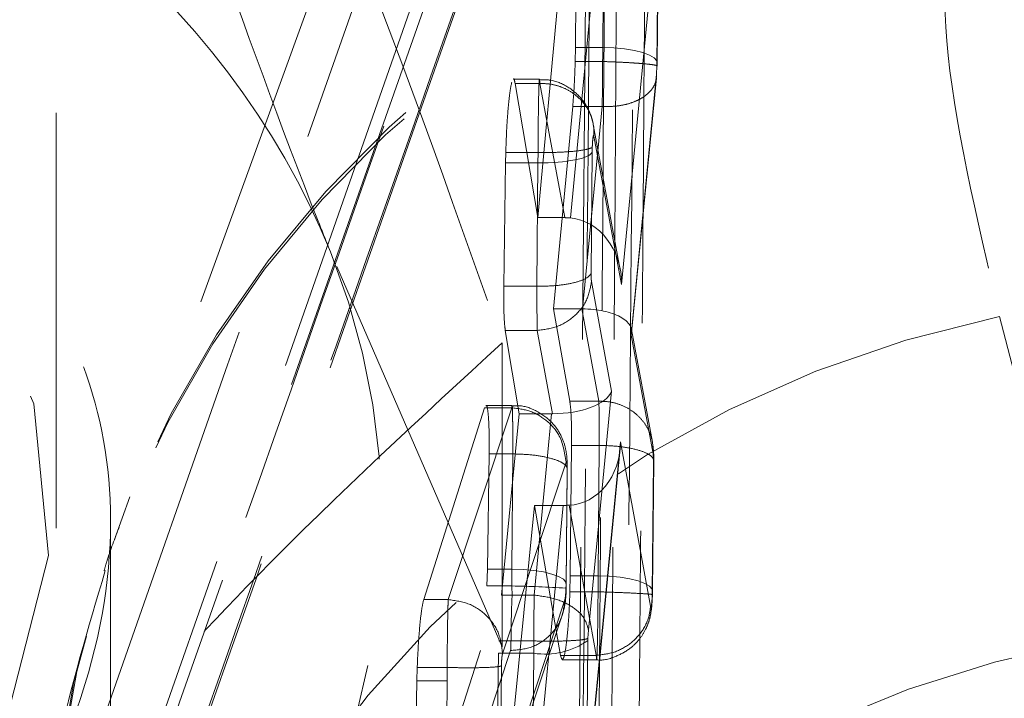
# Model space of a CAD drawing. Header units: millimetres. Extents: x 23 to 407, y 52 to 245.
# Tile 21 of 34: x 236.2 to 239.22, y 227.75 to 229.83. Entities that reach past the tile are written whole.
import ezdxf

# ---------------------------------------------------------------- set-up
doc = ezdxf.new("R2010")
doc.units = ezdxf.units.MM
doc.linetypes.add('HIDDEN', pattern=[1.905, 1.27, -0.635])

msp = doc.modelspace()

# ---------------------------------------------------------------- linework, layer by layer
at = {"color": 7, "linetype": 'HIDDEN', "lineweight": 18}
for p, q in [((236.31573, 224.4621), (236.31573, 230.34223)), ((237.98747, 230.23476), (237.88995, 229.221)), ((237.19205, 230.15786), (236.49412, 228.23672)), ((237.98871, 229.74222), (237.9924, 230.16495)), ((236.40205, 226.91494), (237.5321, 230.11872)), ((237.78977, 229.22176), (237.87304, 230.11872)), ((237.90883, 230.11872), (237.90531, 229.74222)), ((237.93829, 230.11872), (237.91291, 227.18392)), ((238.04665, 229.01676), (238.15348, 230.12731)), ((238.15841, 230.11524), (238.15472, 229.6926)), ((238.15537, 229.6964), (238.15906, 230.11905)), ((237.43746, 229.96795), (236.51465, 227.33442)), ((237.90531, 229.74222), (237.90453, 229.69959)), ((237.98871, 229.74222), (237.90531, 229.74222)), ((237.98857, 229.69959), (237.90453, 229.69959)), ((238.15472, 229.6926), (238.15458, 229.68519)), ((238.15472, 229.6926), (238.15537, 229.6964)), ((238.15315, 229.66046), (238.07538, 228.86267)), ((238.15458, 229.68519), (238.15315, 229.66046)), ((237.79503, 229.6458), (237.71535, 229.6458)), ((237.72044, 229.63255), (237.78977, 229.22176)), ((237.79602, 229.63255), (237.72044, 229.63255)), ((237.79602, 229.63255), (237.79603, 229.63259)), ((237.87245, 229.22176), (237.79602, 229.63255)), ((238.07708, 228.87056), (238.15302, 229.64957)), ((237.89681, 229.5624), (237.83807, 228.94267)), ((237.98713, 229.5624), (237.89681, 229.5624)), ((237.92674, 228.94266), (237.98715, 229.5624)), ((237.98715, 229.5624), (237.98713, 229.5624)), ((238.04263, 229.06252), (237.95988, 229.50729)), ((237.96204, 229.47153), (238.04665, 229.01676)), ((237.69131, 229.38961), (237.69196, 229.42131)), ((237.79069, 229.42131), (237.69196, 229.42131)), ((237.79099, 229.4213), (237.79049, 229.38961)), ((237.79069, 229.42131), (237.79099, 229.4213)), ((237.95336, 229.0517), (237.9566, 229.42238)), ((237.9566, 229.42238), (237.95683, 229.43716)), ((237.68593, 229.01165), (237.69131, 229.38961)), ((237.79049, 229.38961), (237.69131, 229.38961)), ((237.79065, 229.38961), (237.78734, 229.01165)), ((237.79065, 229.38961), (237.79049, 229.38961)), ((237.87245, 229.22176), (237.78977, 229.22176)), ((237.68118, 227.90808), (237.15542, 229.11689)), ((237.78734, 229.01165), (237.68593, 229.01165)), ((237.78735, 229.01165), (237.78734, 229.01165)), ((238.01529, 228.69091), (237.95445, 229.02638)), ((237.83807, 228.94267), (237.88792, 228.66013)), ((237.92444, 228.94267), (237.83807, 228.94267)), ((237.97701, 228.66013), (237.92444, 228.94267)), ((239.20367, 228.9196), (239.46061, 227.92396)), ((237.73258, 228.6219), (237.69056, 228.87664)), ((237.78839, 228.87664), (237.69056, 228.87664)), ((237.78846, 228.87664), (237.78839, 228.87664)), ((237.78839, 228.87664), (237.83459, 228.62189)), ((238.14082, 228.53517), (238.07668, 228.87987)), ((238.07538, 228.86267), (238.14297, 228.49946)), ((237.68118, 228.83855), (237.68118, 227.90808)), ((237.94505, 227.95952), (238.01529, 228.69091)), ((237.44081, 228.05307), (237.62685, 228.64004)), ((237.71056, 228.64001), (237.51594, 228.05307)), ((237.71056, 228.64004), (237.62685, 228.64004)), ((237.71139, 228.64737), (237.63126, 228.64737)), ((237.71056, 228.64004), (237.71056, 228.64001)), ((237.97693, 228.66013), (237.88792, 228.66013)), ((237.97701, 228.66013), (237.97693, 228.66013)), ((237.67873, 228.06667), (237.73258, 228.6219)), ((237.83235, 228.6219), (237.73258, 228.6219)), ((237.83235, 228.6219), (237.77903, 228.06667)), ((237.89346, 228.52505), (237.88942, 228.12553)), ((237.97806, 228.52505), (237.89346, 228.52505)), ((237.94487, 227.51413), (238.04243, 228.51504)), ((238.04355, 228.53604), (237.94501, 227.52504)), ((237.97458, 228.12553), (237.97807, 228.52505)), ((237.97807, 228.52505), (237.97806, 228.52505)), ((238.13519, 228.03277), (238.04355, 228.53604)), ((237.64105, 228.49897), (237.63558, 228.14669)), ((237.7135, 228.49897), (237.64105, 228.49897)), ((237.71043, 228.14669), (237.71351, 228.49896)), ((237.71351, 228.49897), (237.7135, 228.49897)), ((237.68193, 227.88712), (237.87657, 228.47411)), ((238.14407, 228.47421), (238.14059, 228.07583)), ((238.14124, 228.07964), (238.14472, 228.47817)), ((237.87952, 228.44844), (237.87644, 228.09683)), ((237.87709, 228.10065), (237.88017, 228.45236)), ((237.7799, 228.34139), (237.68923, 227.42687)), ((237.77899, 227.42687), (237.86813, 228.34139)), ((237.85942, 227.88253), (237.7799, 228.34139)), ((237.86813, 228.34139), (237.7799, 228.34139)), ((237.88559, 228.34173), (237.9692, 227.88254)), ((236.48239, 225.59494), (236.48239, 228.2925)), ((237.63558, 228.14669), (237.63421, 228.09477)), ((237.71043, 228.14669), (237.63558, 228.14669)), ((237.88942, 228.12553), (237.88842, 228.07699)), ((237.97458, 228.12553), (237.88942, 228.12553)), ((237.71026, 228.09477), (237.63421, 228.09477)), ((237.87644, 228.09683), (237.87627, 228.08828)), ((237.77903, 228.06667), (237.67873, 228.06667)), ((237.77905, 228.06667), (237.77903, 228.06667)), ((237.97442, 228.07699), (237.88842, 228.07699)), ((237.97445, 228.07693), (237.97442, 228.07699)), ((238.14059, 228.07583), (238.14045, 228.068)), ((237.5159, 228.05307), (237.44081, 228.05307)), ((237.51594, 228.05307), (237.5159, 228.05307)), ((237.87294, 228.05268), (237.67832, 227.4658)), ((237.67043, 227.41836), (237.86512, 228.00548)), ((237.94366, 227.93487), (237.94505, 227.95952)), ((237.77764, 227.92653), (237.67028, 227.92653)), ((237.77765, 227.92653), (237.77764, 227.92653)), ((237.94014, 227.5379), (237.94355, 227.92827)), ((237.94355, 227.92827), (237.94366, 227.93487)), ((237.61509, 227.8973), (237.42631, 227.3104)), ((237.5123, 227.3104), (237.70692, 227.8973)), ((237.66349, 227.49873), (237.66942, 227.88915)), ((237.77754, 227.88915), (237.66942, 227.88915)), ((237.70692, 227.8973), (237.70694, 227.8973)), ((237.77754, 227.88915), (237.77413, 227.49873)), ((237.86328, 227.87002), (237.85942, 227.88253)), ((237.96917, 227.88253), (237.85942, 227.88253)), ((237.9692, 227.88254), (237.96917, 227.88253)), ((237.86499, 227.86898), (237.9702, 227.86898)), ((237.41982, 227.80418), (237.42097, 227.84541)), ((237.51258, 227.84541), (237.42097, 227.84541)), ((237.5126, 227.84541), (237.51258, 227.84541)), ((237.6754, 227.49164), (237.67847, 227.84328)), ((237.67847, 227.84328), (237.6786, 227.85051)), ((237.41281, 227.45191), (237.41982, 227.80418)), ((237.51246, 227.80418), (237.41982, 227.80418)), ((237.51246, 227.80418), (237.50938, 227.45191))]:
    msp.add_line(p, q, dxfattribs=at)
at = {"color": 7, "linetype": 'HIDDEN', "lineweight": 18, "flags": 128}
for points in [[(236.45532, 227.67306), (236.49212, 227.77793), (236.84065, 228.77097), (237.309, 230.10491)], [(235.70877, 229.43449), (235.26709, 229.67504), (234.76491, 229.78027), (234.25139, 229.73986), (233.7768, 229.55778), (233.38759, 229.25184), (233.12186, 228.85199), (233.00563, 228.39738), (233.05026, 227.9325), (233.2514, 227.50286), (233.58935, 227.15052), (234.03103, 226.90996), (234.53321, 226.80473), (235.04673, 226.84514), (235.52132, 227.02722), (235.91053, 227.33316), (236.17626, 227.73301), (236.29249, 228.18762), (236.24786, 228.6525), (236.04672, 229.08214), (235.70877, 229.43449)], [(238.15537, 229.6964), (238.15419, 229.70178), (238.14656, 229.7108), (238.13218, 229.71926), (238.11164, 229.72681), (238.08583, 229.73312), (238.05587, 229.73791), (238.02302, 229.74099), (237.98871, 229.74222)], [(237.87644, 228.09683), (237.87591, 228.10607), (237.86829, 228.11513), (237.8539, 228.12364), (237.83337, 228.13122), (237.80756, 228.13755), (237.7776, 228.14237), (237.74475, 228.14546), (237.71043, 228.14669)], [(237.97458, 228.12553), (238.0089, 228.1243), (238.04174, 228.12122), (238.07171, 228.11642), (238.09751, 228.1101), (238.11805, 228.10254), (238.13244, 228.09407), (238.14006, 228.08503), (238.14059, 228.07583)]]:
    msp.add_lwpolyline(points, dxfattribs=at)
at = {"color": 7, "linetype": 'HIDDEN', "lineweight": 18}
for centre, radius, start, end in [((239.55286, 227.12074), 3.25212, 98.23331, 177.51189), ((239.55196, 227.09652), 3.25915, 98.31072, 177.67615), ((234.90971, 228.19899), 2.42606, 22.23142, 52.30657), ((235.07176, 228.2901), 2.2417, 316.24239, 21.64302), ((239.89614, 225.57314), 3.41735, 101.69102, 178.69466), ((237.88759, 228.48947), 0.25731, 357.50825, 9.24983), ((237.61382, 223.50251), 4.59327, 86.72435, 88.79689), ((237.59258, 228.08725), 0.28449, 342.87676, 1.23507), ((240.06816, 224.61849), 3.36084, 100.41481, 174.52993), ((237.81355, 228.10817), 0.22196, 260.66362, 305.85282)]:
    msp.add_arc(centre, radius, start, end, dxfattribs=at)
for centre, major_axis, ratio, start_param, end_param in [((237.98553, 229.6883), (0.00114, 0.20259), 0.0147305, 4.7682306, 4.9818392), ((237.98544, 229.6886), (0.00117, 0.20366), 0.0150907, 4.0441722, 4.7664757), ((237.79059, 229.42765), (0.16666, -0.00204), 0.2282166, 4.7155147, 6.1980152), ((237.86909, 229.08413), (0.16692, 0.0086), 0.8229611, 1.4032164, 1.508286), ((237.88064, 229.02203), (-0.00878, 0.19936), 0.8315956, 4.6493667, 6.1741418), ((237.92096, 228.80566), (0.16692, 0.00869), 0.819194, 1.4935947, 1.5073469), ((237.90937, 228.86794), (0.16784, 0.00729), 0.4432256, 6.1150071, 7.7310986), ((237.84928, 228.69618), (0.1678, 0.00702), 0.440776, 4.6063094, 6.1175729), ((237.83608, 228.55877), (0.16719, -0.00164), 0.3774587, 1.5834341, 1.5968544), ((237.87754, 228.5413), (-0.00828, 0.19956), 0.8308952, 3.1402074, 4.6515474), ((237.86421, 228.40455), (0.1672, -0.00173), 0.3776474, 4.7397709, 4.8445255), ((237.70747, 228.09315), (0.00106, 0.20013), 0.0138908, 4.7205803, 4.9831807), ((237.97149, 228.07178), (0.00111, 0.2016), 0.0143959, 4.7383196, 4.9823546), ((237.78072, 227.94283), (0.00114, 0.20269), 0.0147633, 0.9135306, 1.6513797), ((237.78082, 227.94341), (0.00118, 0.20375), 0.0151214, 1.6538101, 1.8404554), ((237.51576, 227.85845), (0.00118, 0.20391), 0.0151748, 1.6348985, 1.8403542)]:
    msp.add_ellipse(centre, major_axis=major_axis, ratio=ratio, start_param=start_param, end_param=end_param, dxfattribs=at)
for points, knots in [([(238.09452, 226.99356), (238.09525, 227.08043), (238.09892, 227.51477), (238.1119, 229.10615), (238.1224, 230.61065), (238.13047, 231.76769)], [0, 0, 0, 0, 0.0545861, 0.2729327, 1, 1, 1, 1]), ([(236.52325, 226.98875), (236.78767, 227.73798), (237.31347, 229.22782), (237.8354, 230.71672), (238.09485, 231.45685)], [0, 0, 0, 0, 0.502896, 1, 1, 1, 1]), ([(238.09485, 231.45685), (238.08922, 230.72956), (238.07794, 229.27221), (238.06469, 227.81486), (238.05805, 227.0848)], [0, 0, 0, 0, 0.4990484, 1, 1, 1, 1]), ([(236.52107, 226.96536), (236.56728, 227.09607), (237.09104, 228.57768), (237.60896, 230.05697), (238.08118, 231.40575)], [0, 0, 0, 0, 0.0882231, 1, 1, 1, 1]), ([(237.94952, 231.29921), (237.6936, 230.57016), (237.18119, 229.11044), (236.66442, 227.64363), (236.40633, 226.91491), (236.4063, 226.91482)], [0, 0, 0, 0, 0.49940862, 0.99993858, 1, 1, 1, 1]), ([(239.08088, 230.32145), (239.05183, 230.15647), (238.99284, 229.82134), (239.13267, 229.22326), (239.20367, 228.9196)], [0, 0, 0, 0, 0.4922788, 1, 1, 1, 1]), ([(237.19205, 230.15786), (237.19229, 230.15726), (237.35718, 229.75991), (237.5193, 229.29889), (237.68118, 228.83855)], [0, 0, 0, 0, 0.0014999, 1, 1, 1, 1]), ([(237.15542, 229.11689), (237.14296, 229.14801), (237.01668, 229.46333), (236.89293, 229.80803), (236.7814, 230.11872)], [0, 0, 0, 0, 0.09869651, 1, 1, 1, 1]), ([(237.92449, 227.18329), (237.92449, 227.1835), (237.93081, 227.86988), (237.93964, 228.8484), (237.94732, 229.82667), (237.94961, 230.11872)], [0, 0, 0, 0, 0.0002183, 0.7015225, 1, 1, 1, 1]), ([(237.9725, 227.03423), (237.9732, 227.12109), (237.9767, 227.5554), (237.98479, 228.58356), (237.99111, 229.52486), (237.9951, 230.11872)], [0, 0, 0, 0, 0.0844832, 0.4224143, 1, 1, 1, 1]), ([(238.03141, 230.11872), (238.0297, 229.81592), (238.02284, 228.60269), (238.01456, 227.38987), (238.00835, 226.47974)], [0, 0, 0, 0, 0.2495757, 1, 1, 1, 1]), ([(234.64906, 226.38524), (234.8351, 226.40563), (235.20631, 226.44631), (235.71135, 226.74779), (236.14233, 227.19452), (236.43304, 227.76915), (236.51293, 228.34927), (236.40299, 228.83329), (236.1418, 229.21965), (235.72435, 229.51316), (235.19189, 229.6757), (234.61959, 229.71932), (234.10141, 229.66962), (233.61482, 229.52439), (233.18324, 229.25436), (232.87928, 228.82722), (232.78389, 228.29023), (232.88214, 227.74995), (233.13265, 227.23998), (233.53872, 226.78059), (234.0663, 226.4475), (234.46993, 226.40438), (234.64906, 226.38524)], [0, 0, 0, 0, 0.047299, 0.0943769, 0.1467625, 0.2041707, 0.2563619, 0.3025785, 0.3492172, 0.4012292, 0.4585055, 0.5024132, 0.5463511, 0.5907914, 0.6427734, 0.7001802, 0.7529251, 0.7993725, 0.8457787, 0.8973233, 0.9544326, 1, 1, 1, 1]), ([(237.90453, 229.69959), (237.90373, 229.67665), (237.90214, 229.63076), (237.89894, 229.5857), (237.89705, 229.56503), (237.89681, 229.5624)], [0, 0, 0, 0, 0.466131, 0.9322302, 1, 1, 1, 1]), ([(237.98858, 229.69959), (238.00007, 229.69921), (238.02305, 229.69844), (238.05605, 229.69686), (238.08617, 229.69505), (238.11212, 229.69306), (238.13284, 229.69097), (238.14726, 229.68891), (238.15543, 229.68692), (238.15487, 229.68577), (238.15458, 229.68519)], [0, 0, 0, 0, 0.12500677, 0.25001278, 0.37501521, 0.50001693, 0.62501622, 0.75001146, 0.87500853, 1, 1, 1, 1]), ([(238.15517, 229.68573), (238.1552, 229.68662), (238.15529, 229.6902), (238.15533, 229.69374), (238.15537, 229.6964)], [0, 0, 0, 0, 0.2491113, 1, 1, 1, 1]), ([(237.98715, 229.5624), (237.99834, 229.56213), (238.02072, 229.5616), (238.05292, 229.56617), (238.08245, 229.57448), (238.10809, 229.58659), (238.12885, 229.60189), (238.14372, 229.61981), (238.15271, 229.63958), (238.153, 229.6535), (238.15315, 229.66046)], [0, 0, 0, 0, 0.1250008, 0.2500023, 0.375002, 0.5000035, 0.6250028, 0.7499994, 0.8750093, 1, 1, 1, 1]), ([(237.69196, 229.42131), (237.69278, 229.44447), (237.69441, 229.49078), (237.69889, 229.55487), (237.70431, 229.60756), (237.7082, 229.62626), (237.71014, 229.6356)], [0, 0, 0, 0, 0.2499503, 0.4999109, 0.750025, 1, 1, 1, 1]), ([(237.71535, 229.64513), (237.71546, 229.64535), (237.71745, 229.64923), (237.71899, 229.64065), (237.72044, 229.63255)], [0, 0, 0, 0, 0.05679369, 1, 1, 1, 1]), ([(237.79603, 229.63259), (237.79599, 229.63375), (237.79567, 229.64264), (237.79494, 229.64996), (237.79381, 229.63458), (237.79268, 229.59545), (237.7917, 229.54078), (237.79108, 229.48005), (237.79069, 229.43914), (237.79069, 229.42132), (237.79069, 229.42131)], [0, 0, 0, 0, 0.0249709, 0.1904869, 0.3746436, 0.5415144, 0.7057411, 0.8697771, 0.9999032, 1, 1, 1, 1]), ([(237.9593, 229.51023), (237.95908, 229.51131), (237.95836, 229.51479), (237.95604, 229.52416), (237.94808, 229.54886), (237.92671, 229.58693), (237.88283, 229.62409), (237.83626, 229.64483), (237.80579, 229.64352), (237.79502, 229.64306)], [0, 0, 0, 0, 0.0182519, 0.0590518, 0.119518, 0.3646871, 0.6068722, 0.8609803, 1, 1, 1, 1]), ([(237.96204, 229.47153), (237.96204, 229.48213), (237.96204, 229.50332), (237.95333, 229.53407), (237.93862, 229.56243), (237.91787, 229.58725), (237.89212, 229.60754), (237.86238, 229.6223), (237.82991, 229.63151), (237.80732, 229.63223), (237.79603, 229.63259)], [0, 0, 0, 0, 0.1250058, 0.2499994, 0.3750007, 0.4999998, 0.6249992, 0.7499962, 0.8750011, 1, 1, 1, 1]), ([(237.95683, 229.43716), (237.9569, 229.43898), (237.95712, 229.445), (237.95772, 229.45479), (237.95868, 229.46479), (237.95981, 229.47186), (237.96095, 229.47461), (237.96168, 229.4733), (237.962, 229.47173), (237.96204, 229.47153)], [0, 0, 0, 0, 0.0778716, 0.2564121, 0.4326283, 0.6089081, 0.8015346, 0.9749073, 1, 1, 1, 1]), ([(237.95683, 229.43716), (237.95669, 229.43703), (237.95598, 229.43639), (237.95157, 229.43386), (237.93484, 229.42913), (237.89696, 229.42415), (237.84715, 229.42103), (237.80971, 229.42121), (237.79099, 229.4213)], [0, 0, 0, 0, 0.0186895, 0.0921559, 0.3193092, 0.5462629, 0.7731302, 1, 1, 1, 1]), ([(237.95336, 229.0517), (237.95275, 229.05027), (237.94969, 229.0432), (237.93269, 229.03169), (237.89349, 229.0201), (237.84357, 229.01271), (237.80609, 229.01201), (237.78735, 229.01165)], [0, 0, 0, 0, 0.0640835, 0.3172712, 0.544848, 0.7724234, 1, 1, 1, 1]), ([(237.95445, 229.02638), (237.95425, 229.02788), (237.95385, 229.03082), (237.95357, 229.03645), (237.95337, 229.04318), (237.95336, 229.04803), (237.95336, 229.0517)], [0, 0, 0, 0, 0.285682, 0.5603722, 0.6670905, 1, 1, 1, 1]), ([(237.69056, 228.87664), (237.68967, 228.88381), (237.68753, 228.90101), (237.6856, 228.94674), (237.68582, 228.98996), (237.68593, 229.01165)], [0, 0, 0, 0, 0.2623218, 0.6296685, 1, 1, 1, 1]), ([(237.78735, 229.01165), (237.78735, 229.01164), (237.78735, 228.99154), (237.78735, 228.96614), (237.78755, 228.93035), (237.78788, 228.90092), (237.78818, 228.88346), (237.78846, 228.87665), (237.78846, 228.87664)], [0, 0, 0, 0, 0.0002197, 0.33336, 0.4374153, 0.7071747, 0.9997864, 1, 1, 1, 1]), ([(237.95445, 229.02638), (237.9509, 229.00691), (237.94378, 228.96797), (237.90495, 228.91914), (237.85135, 228.88458), (237.80942, 228.87929), (237.78846, 228.87664)], [0, 0, 0, 0, 0.2500017, 0.5000016, 0.7499983, 1, 1, 1, 1]), ([(237.68118, 228.83855), (237.43245, 228.61057), (237.01942, 228.232), (236.41916, 227.58044), (236.00895, 227.09247), (235.7714, 226.79336), (235.70058, 226.70418)], [0, 0, 0, 0, 0.3806573, 0.6320868, 0.8903093, 1, 1, 1, 1]), ([(237.63126, 228.64551), (237.63164, 228.64609), (237.63387, 228.64953), (237.63715, 228.63318), (237.64032, 228.5968), (237.64151, 228.5481), (237.64118, 228.51277), (237.64105, 228.49897)], [0, 0, 0, 0, 0.0525002, 0.3130426, 0.5732493, 0.8333261, 1, 1, 1, 1]), ([(237.7135, 228.49897), (237.7135, 228.49898), (237.7135, 228.51246), (237.71353, 228.54681), (237.71329, 228.58464), (237.71284, 228.61949), (237.71221, 228.64366), (237.71136, 228.65005), (237.71078, 228.64345), (237.71056, 228.64004), (237.71056, 228.64004)], [0, 0, 0, 0, 0.00013004, 0.13235061, 0.34725093, 0.43963148, 0.65421326, 0.87104495, 0.99987474, 1, 1, 1, 1]), ([(237.71056, 228.64001), (237.72926, 228.63779), (237.76664, 228.63336), (237.81695, 228.60392), (237.86446, 228.55249), (237.87202, 228.50359), (237.87657, 228.47411)], [0, 0, 0, 0, 0.2142376, 0.4284805, 0.6555405, 1, 1, 1, 1]), ([(237.88009, 228.44253), (237.88016, 228.45459), (237.8803, 228.47886), (237.87654, 228.51454), (237.86253, 228.55637), (237.8338, 228.59845), (237.78817, 228.6318), (237.74316, 228.64862), (237.71737, 228.64575), (237.71143, 228.64509)], [0, 0, 0, 0, 0.1244313, 0.250432, 0.3901441, 0.5493341, 0.7456547, 0.9413798, 1, 1, 1, 1]), ([(237.88792, 228.66013), (237.88889, 228.65302), (237.89121, 228.63599), (237.89346, 228.59028), (237.89346, 228.54691), (237.89346, 228.52505)], [0, 0, 0, 0, 0.2623587, 0.6282952, 1, 1, 1, 1]), ([(237.97806, 228.52505), (237.97806, 228.52506), (237.97806, 228.54299), (237.97807, 228.57589), (237.97773, 228.62194), (237.97737, 228.64782), (237.97697, 228.65849), (237.97693, 228.66013), (237.97693, 228.66013)], [0, 0, 0, 0, 0.0002188, 0.2961722, 0.5637018, 0.9298608, 0.9997874, 1, 1, 1, 1]), ([(237.97701, 228.66013), (237.9883, 228.65979), (238.01089, 228.6591), (238.04336, 228.64995), (238.07309, 228.63524), (238.09883, 228.615), (238.11957, 228.59022), (238.13428, 228.5619), (238.14298, 228.5312), (238.14297, 228.51004), (238.14297, 228.49946)], [0, 0, 0, 0, 0.1250001, 0.2500014, 0.3750053, 0.5000017, 0.6250072, 0.7500112, 0.8750091, 1, 1, 1, 1]), ([(237.97807, 228.52505), (237.99681, 228.52441), (238.0343, 228.52312), (238.08417, 228.51493), (238.12212, 228.50314), (238.14133, 228.49013), (238.14544, 228.48023), (238.14436, 228.47548), (238.14407, 228.47421)], [0, 0, 0, 0, 0.2032227, 0.4064452, 0.6096633, 0.8128928, 0.9497915, 1, 1, 1, 1]), ([(237.87952, 228.44844), (237.87983, 228.44991), (237.88084, 228.45461), (237.87646, 228.46441), (237.85757, 228.47714), (237.81961, 228.48887), (237.76974, 228.49703), (237.73225, 228.49832), (237.71351, 228.49896)], [0, 0, 0, 0, 0.0588154, 0.1871366, 0.390356, 0.5935682, 0.7967832, 1, 1, 1, 1]), ([(238.14297, 228.49946), (238.14301, 228.49919), (238.14334, 228.49722), (238.14376, 228.49233), (238.14407, 228.48369), (238.14407, 228.47743), (238.14407, 228.47421)], [0, 0, 0, 0, 0.0599767, 0.4323003, 0.7076191, 1, 1, 1, 1]), ([(237.87657, 228.47411), (237.87679, 228.47463), (237.87736, 228.476), (237.87823, 228.47473), (237.87886, 228.4704), (237.8793, 228.464), (237.87953, 228.45712), (237.87952, 228.45079), (237.87952, 228.44844)], [0, 0, 0, 0, 0.12833291, 0.34281883, 0.55720627, 0.6505202, 0.86991792, 1, 1, 1, 1]), ([(236.50882, 228.27506), (236.49545, 228.24038), (236.47858, 228.19663), (236.4652, 228.15077), (236.46243, 228.14126)], [0, 0, 0, 0, 0.7927789, 1, 1, 1, 1]), ([(236.46602, 228.14219), (236.4132, 227.96483), (236.30253, 227.59329), (236.24833, 227.1286), (236.25722, 226.858), (236.26016, 226.76835)], [0, 0, 0, 0, 0.3791508, 0.7942898, 1, 1, 1, 1]), ([(237.70694, 227.8973), (237.70694, 227.89731), (237.70737, 227.90419), (237.70776, 227.91878), (237.7092, 227.96457), (237.70869, 228.02575), (237.71238, 228.07212), (237.71026, 228.09475), (237.71026, 228.09477)], [0, 0, 0, 0, 0.0001055, 0.2191901, 0.4816167, 0.7422714, 0.9998492, 1, 1, 1, 1]), ([(237.87684, 228.08817), (237.87687, 228.08922), (237.877, 228.09343), (237.87705, 228.0976), (237.87709, 228.10073)], [0, 0, 0, 0, 0.2491415, 1, 1, 1, 1]), ([(237.94505, 227.95952), (237.94173, 227.9726), (237.93508, 227.99877), (237.89634, 228.03308), (237.84245, 228.05857), (237.80018, 228.06397), (237.77905, 228.06667)], [0, 0, 0, 0, 0.25000561, 0.50000614, 0.75000226, 1, 1, 1, 1]), ([(237.88842, 228.07699), (237.88751, 228.05395), (237.8857, 228.00787), (237.88087, 227.94586), (237.87516, 227.89909), (237.86953, 227.87191), (237.86632, 227.87156), (237.86499, 227.87141)], [0, 0, 0, 0, 0.2126131, 0.42522173, 0.6379824, 0.8507412, 1, 1, 1, 1]), ([(237.87627, 228.08828), (237.87611, 228.08409), (237.87578, 228.07572), (237.87491, 228.06464), (237.87392, 228.05648), (237.87325, 228.05386), (237.87294, 228.05268)], [0, 0, 0, 0, 0.2620164, 0.5241578, 0.7840645, 1, 1, 1, 1]), ([(237.96917, 227.88253), (237.96917, 227.88253), (237.96927, 227.87753), (237.96983, 227.86841), (237.97067, 227.86777), (237.9718, 227.89093), (237.97285, 227.93372), (237.97374, 227.99097), (237.97424, 228.04117), (237.97442, 228.07044), (237.97445, 228.07693)], [0, 0, 0, 0, 0.0000982, 0.0987707, 0.2713562, 0.4452128, 0.6173755, 0.7789014, 0.9509223, 1, 1, 1, 1]), ([(237.96969, 227.86911), (237.96993, 227.86907), (237.99024, 227.86538), (238.02783, 227.87724), (238.07183, 227.90074), (238.10145, 227.93049), (238.12006, 227.95998), (238.13073, 227.98707), (238.13626, 228.01117), (238.13928, 228.03404), (238.14023, 228.05236), (238.14077, 228.0627)], [0, 0, 0, 0, 0.0024821, 0.2105351, 0.3751586, 0.5137444, 0.6322032, 0.7296196, 0.810939, 0.8932394, 1, 1, 1, 1]), ([(237.97445, 228.07693), (237.99319, 228.07633), (238.03065, 228.07513), (238.08051, 228.07301), (238.11843, 228.07095), (238.13798, 228.06932), (238.14175, 228.06842), (238.14067, 228.06807), (238.14045, 228.068)], [0, 0, 0, 0, 0.2038364, 0.4076733, 0.6115068, 0.8153435, 0.961829, 1, 1, 1, 1]), ([(238.14045, 228.068), (238.14041, 228.06699), (238.14024, 228.06174), (238.13975, 228.05263), (238.13886, 228.04211), (238.13781, 228.03433), (238.1367, 228.03021), (238.1358, 228.03014), (238.13535, 228.03207), (238.13519, 228.03277)], [0, 0, 0, 0, 0.042305, 0.2198304, 0.384601, 0.5579091, 0.7313047, 0.9033194, 1, 1, 1, 1]), ([(238.14077, 228.0627), (238.14082, 228.06337), (238.14133, 228.07097), (238.14146, 228.07897), (238.14157, 228.08626)], [0, 0, 0, 0, 0.0883749, 1, 1, 1, 1]), ([(238.14101, 228.06767), (238.14104, 228.06867), (238.14115, 228.07268), (238.1412, 228.07666), (238.14124, 228.07964)], [0, 0, 0, 0, 0.2493148, 1, 1, 1, 1]), ([(237.42097, 227.84541), (237.42198, 227.86837), (237.42399, 227.91429), (237.42894, 227.97669), (237.43475, 228.0277), (237.43877, 228.04452), (237.44081, 228.05307)], [0, 0, 0, 0, 0.2478743, 0.4957373, 0.7438315, 1, 1, 1, 1]), ([(237.5159, 228.05307), (237.5159, 228.05307), (237.51567, 228.04945), (237.51521, 228.03782), (237.51439, 228.00679), (237.51351, 227.95664), (237.51295, 227.89844), (237.51258, 227.86056), (237.51258, 227.84542), (237.51258, 227.84541)], [0, 0, 0, 0, 0.00014016, 0.15296324, 0.34157883, 0.5899643, 0.83472221, 0.99983726, 1, 1, 1, 1]), ([(237.51594, 228.05307), (237.53781, 228.05011), (237.58155, 228.04418), (237.6366, 228.00534), (237.67492, 227.95084), (237.6796, 227.90836), (237.68193, 227.88712)], [0, 0, 0, 0, 0.250002, 0.5000023, 0.749995, 1, 1, 1, 1]), ([(237.87294, 228.05268), (237.87029, 228.03182), (237.86499, 227.99012), (237.82654, 227.93842), (237.77185, 227.90294), (237.72857, 227.89918), (237.70694, 227.8973)], [0, 0, 0, 0, 0.2500014, 0.4999985, 0.7499977, 1, 1, 1, 1]), ([(237.9692, 227.88254), (237.9879, 227.88471), (238.02529, 227.88904), (238.07512, 227.91703), (238.11353, 227.95819), (238.13157, 227.99972), (238.13439, 228.02546), (238.13519, 228.03277)], [0, 0, 0, 0, 0.22317258, 0.44634323, 0.66952923, 0.90620671, 1, 1, 1, 1]), ([(237.94366, 227.93487), (237.94294, 227.9344), (237.93984, 227.93236), (237.92252, 227.92928), (237.88376, 227.92671), (237.83385, 227.9256), (237.79638, 227.92622), (237.77765, 227.92653)], [0, 0, 0, 0, 0.0736323, 0.3188067, 0.5458713, 0.7729359, 1, 1, 1, 1]), ([(236.69088, 226.73972), (236.77082, 226.82705), (237.10593, 227.19313), (237.43251, 227.59902), (237.68118, 227.90808)], [0, 0, 0, 0, 0.2385498, 1, 1, 1, 1]), ([(237.6786, 227.85051), (237.67869, 227.85316), (237.6789, 227.85984), (237.67954, 227.87016), (237.68039, 227.87897), (237.68122, 227.88456), (237.68171, 227.88632), (237.68193, 227.88712)], [0, 0, 0, 0, 0.1627875, 0.4112045, 0.6596592, 0.8456093, 1, 1, 1, 1]), ([(237.5126, 227.84541), (237.53133, 227.84503), (237.5688, 227.84427), (237.61866, 227.84474), (237.65659, 227.84637), (237.67197, 227.8483), (237.67721, 227.84977), (237.67804, 227.85022), (237.6786, 227.85051)], [0, 0, 0, 0, 0.2269197, 0.4538447, 0.6807643, 0.9076839, 0.9383142, 1, 1, 1, 1])]:
    msp.add_open_spline(points, degree=3, knots=knots, dxfattribs=at)

doc.saveas('drawing.dxf')
